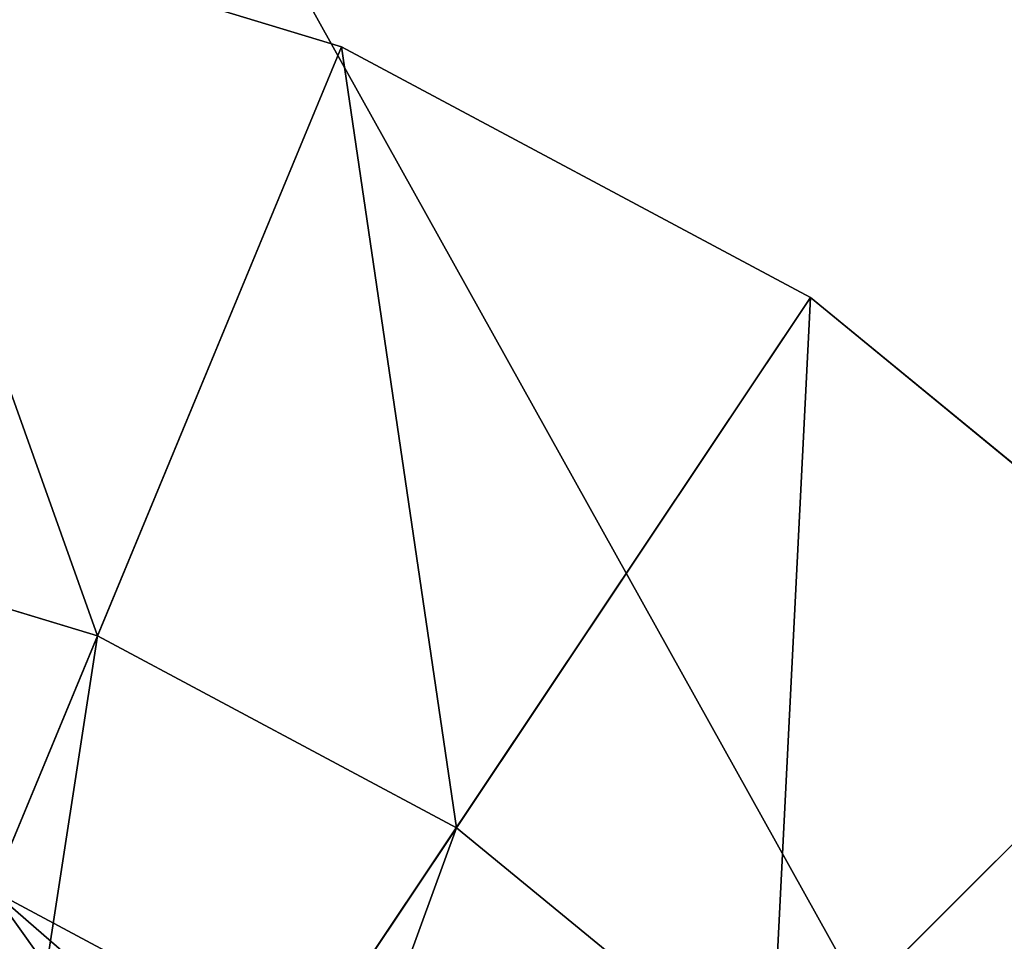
# Model space of a CAD drawing. Extents: x 0 to 35.8, y 0 to 27.5.
# Tile 120 of 256: x 18.7 to 19.8, y 10.9 to 11.9. Entities that reach past the tile are written whole.
import ezdxf

# ---------------------------------------------------------------- set-up
doc = ezdxf.new("R2010")
doc.units = 0
doc.header["$MEASUREMENT"] = 0
doc.layers.get('0').update_dxf_attribs({"color": 13, "linetype": 'CONTINUOUS'})
for name, color, linetype in [('GAS_ELEMENTS_3', 254, 'CONTINUOUS'), ('GAS_ELEMENTS_3_1', 250, 'CONTINUOUS'), ('RGM8058UC_-_BODY', 252, 'CONTINUOUS')]:
    doc.layers.add(name, color=color, linetype=linetype)

# ---------------------------------------------------------------- blocks, each defined once
blk = doc.blocks.new('RGM8658UC_TRADECAD_V06_DXF')
at = {"layer": 'GAS_ELEMENTS_3', "color": 0}
for p, q in [((19.0301, 11.8523, 6.0313), (18.4673, 12.023, 6.0313)), ((19.0301, 11.8523, 6.0313), (18.4673, 12.023, 6.0313)), ((19.0301, 11.8523, 6.0313), (17.882, 9.0806, 6.0313)), ((19.0301, 11.8523, 6.0313), (17.882, 9.0806, 6.0313)), ((18.7603, 11.201, 6.5366), (19.0301, 11.8523, 6.0313)), ((18.7603, 11.201, 6.5366), (19.0301, 11.8523, 6.0313)), ((19.5487, 11.5751, 6.0313), (19.0301, 11.8523, 6.0313)), ((19.5487, 11.5751, 6.0313), (19.0301, 11.8523, 6.0313)), ((19.5487, 11.5751, 6.0313), (17.882, 9.0806, 6.0313)), ((19.5487, 11.5751, 6.0313), (17.882, 9.0806, 6.0313)), ((19.1571, 10.9889, 6.5366), (19.5487, 11.5751, 6.0313)), ((19.1571, 10.9889, 6.5366), (19.5487, 11.5751, 6.0313)), ((20.0034, 11.202, 6.0313), (19.5487, 11.5751, 6.0313)), ((20.0034, 11.202, 6.0313), (19.5487, 11.5751, 6.0313)), ((18.7603, 11.201, 6.5366), (18.3298, 11.3316, 6.5366)), ((18.7603, 11.201, 6.5366), (18.3298, 11.3316, 6.5366)), ((20.0034, 11.202, 6.0313), (17.882, 9.0806, 6.0313)), ((20.0034, 11.202, 6.0313), (17.882, 9.0806, 6.0313)), ((18.3758, 10.2726, 6.5366), (18.7603, 11.201, 6.5366)), ((18.3758, 10.2726, 6.5366), (18.7603, 11.201, 6.5366)), ((19.1571, 10.9889, 6.5366), (18.7603, 11.201, 6.5366)), ((19.1571, 10.9889, 6.5366), (18.7603, 11.201, 6.5366)), ((19.5048, 10.7035, 6.5366), (20.0034, 11.202, 6.0313)), ((19.5048, 10.7035, 6.5366), (20.0034, 11.202, 6.0313)), ((18.5988, 10.1534, 6.5366), (19.1571, 10.9889, 6.5366)), ((18.5988, 10.1534, 6.5366), (19.1571, 10.9889, 6.5366)), ((19.5048, 10.7035, 6.5366), (19.1571, 10.9889, 6.5366)), ((19.5048, 10.7035, 6.5366), (19.1571, 10.9889, 6.5366))]:
    blk.add_line(p, q, dxfattribs=at)
at = {"layer": 'GAS_ELEMENTS_3_1', "color": 0}
for p, q in [((18.9877, 10.7358, 7.2614), (18.6439, 10.9196, 7.2614)), ((18.9877, 10.7358, 7.2614), (18.6439, 10.9196, 7.2614)), ((18.9877, 10.7358, 7.3168), (18.6439, 10.9196, 7.3168)), ((18.9877, 10.7358, 7.3168), (18.6439, 10.9196, 7.3168))]:
    blk.add_line(p, q, dxfattribs=at)
at = {"layer": 'GAS_ELEMENTS_3', "color": 254}
mesh = blk.add_polyface(dxfattribs=at)
corners = [(19.0301, 11.8523, 6.0313), (18.4673, 12.023, 6.0313), (17.882, 9.0806, 6.0313)]
mesh.append_faces([[corners[k] for k in face] for face in [(0, 1, 2)]], dxfattribs={"color": 254})
mesh = blk.add_polyface(dxfattribs=at)
corners = [(18.4673, 12.023, 6.0313), (18.7603, 11.201, 6.5366), (18.3298, 11.3316, 6.5366), (19.0301, 11.8523, 6.0313)]
mesh.append_faces([[corners[k] for k in face] for face in [(0, 1, 2), (1, 0, 3)]], dxfattribs={"vtx0": -1, "color": 254})
mesh = blk.add_polyface(dxfattribs=at)
corners = [(19.5487, 11.5751, 6.0313), (19.0301, 11.8523, 6.0313), (17.882, 9.0806, 6.0313)]
mesh.append_faces([[corners[k] for k in face] for face in [(0, 1, 2)]], dxfattribs={"color": 254})
mesh = blk.add_polyface(dxfattribs=at)
corners = [(19.0301, 11.8523, 6.0313), (19.1571, 10.9889, 6.5366), (18.7603, 11.201, 6.5366), (19.5487, 11.5751, 6.0313)]
mesh.append_faces([[corners[k] for k in face] for face in [(0, 1, 2), (1, 0, 3)]], dxfattribs={"vtx0": -1, "color": 254})
mesh = blk.add_polyface(dxfattribs=at)
corners = [(20.0034, 11.202, 6.0313), (19.5487, 11.5751, 6.0313), (17.882, 9.0806, 6.0313)]
mesh.append_faces([[corners[k] for k in face] for face in [(0, 1, 2)]], dxfattribs={"color": 254})
mesh = blk.add_polyface(dxfattribs=at)
corners = [(19.5487, 11.5751, 6.0313), (19.5048, 10.7035, 6.5366), (19.1571, 10.9889, 6.5366), (20.0034, 11.202, 6.0313)]
mesh.append_faces([[corners[k] for k in face] for face in [(0, 1, 2), (1, 0, 3)]], dxfattribs={"vtx0": -1, "color": 254})
mesh = blk.add_polyface(dxfattribs=at)
corners = [(18.3298, 11.3316, 6.5366), (18.3758, 10.2726, 6.5366), (18.1337, 10.346, 6.5366), (18.7603, 11.201, 6.5366)]
mesh.append_faces([[corners[k] for k in face] for face in [(0, 1, 2), (1, 0, 3)]], dxfattribs={"vtx0": -1, "color": 254})
mesh = blk.add_polyface(dxfattribs=at)
corners = [(20.3764, 10.7474, 6.0313), (20.0034, 11.202, 6.0313), (17.882, 9.0806, 6.0313)]
mesh.append_faces([[corners[k] for k in face] for face in [(0, 1, 2)]], dxfattribs={"color": 254})
mesh = blk.add_polyface(dxfattribs=at)
corners = [(18.7603, 11.201, 6.5366), (18.5988, 10.1534, 6.5366), (18.3758, 10.2726, 6.5366), (19.1571, 10.9889, 6.5366)]
mesh.append_faces([[corners[k] for k in face] for face in [(0, 1, 2), (1, 0, 3)]], dxfattribs={"vtx0": -1, "color": 254})
mesh = blk.add_polyface(dxfattribs=at)
corners = [(20.0034, 11.202, 6.0313), (19.7903, 10.3557, 6.5366), (19.5048, 10.7035, 6.5366), (20.3764, 10.7474, 6.0313)]
mesh.append_faces([[corners[k] for k in face] for face in [(0, 1, 2), (1, 0, 3)]], dxfattribs={"vtx0": -1, "color": 254})
mesh = blk.add_polyface(dxfattribs=at)
corners = [(19.1571, 10.9889, 6.5366), (18.7943, 9.9929, 6.5366), (18.5988, 10.1534, 6.5366), (19.5048, 10.7035, 6.5366)]
mesh.append_faces([[corners[k] for k in face] for face in [(0, 1, 2), (1, 0, 3)]], dxfattribs={"vtx0": -1, "color": 254})
mesh = blk.add_polyface(dxfattribs=at)
corners = [(18.8848, 10.5818, 7.2614), (18.6439, 10.9196, 7.2614), (18.573, 10.7484, 7.2614), (18.9877, 10.7358, 7.2614)]
mesh.append_faces([[corners[k] for k in face] for face in [(0, 1, 2), (1, 0, 3)]], dxfattribs={"vtx0": -1, "color": 254})
at = {"layer": 'GAS_ELEMENTS_3_1', "color": 250}
mesh = blk.add_polyface(dxfattribs=at)
corners = [(18.6439, 10.9196, 7.3168), (18.9391, 10.6631, 7.4023), (18.6104, 10.8387, 7.4023), (18.9877, 10.7358, 7.3168)]
mesh.append_faces([[corners[k] for k in face] for face in [(0, 1, 2), (1, 0, 3)]], dxfattribs={"vtx0": -1, "color": 250})
mesh = blk.add_polyface(dxfattribs=at)
corners = [(18.9877, 10.7358, 7.3168), (18.6439, 10.9196, 7.2614), (18.9877, 10.7358, 7.2614), (18.6439, 10.9196, 7.3168)]
mesh.append_faces([[corners[k] for k in face] for face in [(0, 1, 2), (1, 0, 3)]], dxfattribs={"vtx0": -1, "color": 250})
at = {"layer": 'RGM8058UC_-_BODY', "color": 252}
mesh = blk.add_polyface(dxfattribs=at)
corners = [(23.5753, 3.6756), (12.2007, 24.0972), (12.2007, 3.6756), (23.5753, 24.0972)]
mesh.append_faces([[corners[k] for k in face] for face in [(0, 1, 2), (1, 0, 3)]], dxfattribs={"vtx0": -1, "color": 252})
mesh = blk.add_polyface(dxfattribs=at)
corners = [(23.3003, 23.0972, 6.032), (12.4757, 4.6756, 6.032), (12.4757, 23.0972, 6.032), (23.3003, 4.6756, 6.032)]
mesh.append_faces([[corners[k] for k in face] for face in [(0, 1, 2), (1, 0, 3)]], dxfattribs={"vtx0": -1, "color": 252})

msp = doc.modelspace()

# ---------------------------------------------------------------- block references
at = {"color": 0}
msp.add_blockref('RGM8658UC_TRADECAD_V06_DXF', (0, 0), dxfattribs=at)

doc.saveas('drawing.dxf')
